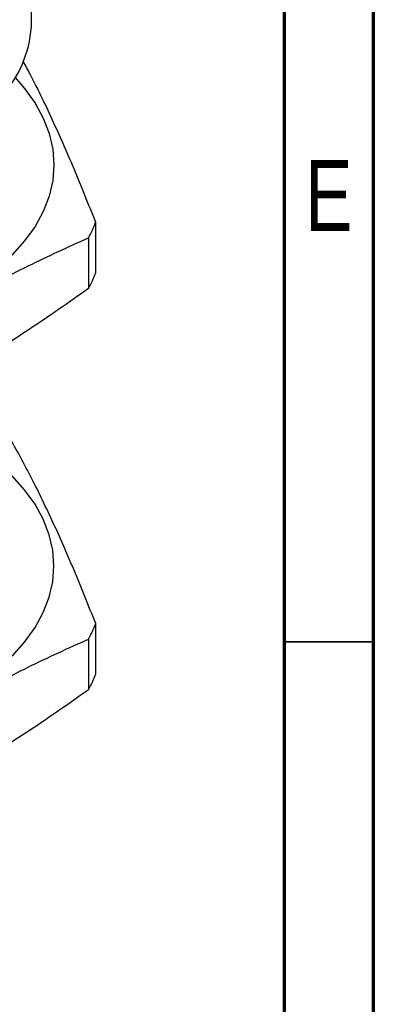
# Paper-space layout 'Mounting Plate ' of a CAD drawing. Header units: millimetres. Extents: x 15 to 415, y 5 to 292.
# Tile 32 of 33: x 395 to 415, y 178 to 233. Entities that reach past the tile are written whole.
import ezdxf

# ---------------------------------------------------------------- set-up
doc = ezdxf.new("R2010")
doc.units = ezdxf.units.MM
doc.styles.add('SLDTEXTSTYLE0', font='TXT', dxfattribs={"width": 0.75})

psp = doc.layouts.new('Mounting Plate ')

# ---------------------------------------------------------------- linework, layer by layer
at = {"color": 7, "linetype": 'Continuous', "lineweight": 70}
for p, q in [((415, 292), (415, 5)), ((410, 287), (410, 10))]:
    psp.add_line(p, q, dxfattribs=at)
at = {"color": 7, "linetype": 'Continuous', "lineweight": 25}
for p, q in [((395.858, 233.212), (395.858, 251.508)), ((399.451, 219.153), (399.451, 221.989)), ((399.048, 221.121), (399.048, 218.285)), ((399.451, 196.679), (399.451, 199.515)), ((399.048, 198.647), (399.048, 195.811))]:
    psp.add_line(p, q, dxfattribs=at)
at = {"color": 7, "linetype": 'Continuous', "lineweight": 35}
psp.add_line((410, 198.5), (415, 198.5), dxfattribs=at)
at = {"color": 7, "linetype": 'Continuous', "lineweight": 25, "flags": 128}
for points in [[(394.932, 230.093), (395.468, 229.485), (396.052, 228.67), (396.511, 227.83), (396.842, 226.97), (397.041, 226.096), (397.108, 225.216), (397.041, 224.336), (396.842, 223.462), (396.511, 222.602), (396.052, 221.762), (395.468, 220.948), (394.763, 220.166), (393.943, 219.423), (393.013, 218.724), (391.982, 218.074)], [(394.763, 197.692), (395.468, 198.474), (396.052, 199.288), (396.511, 200.128), (396.842, 200.988), (397.041, 201.862), (397.108, 202.742), (397.041, 203.622), (396.842, 204.496), (396.511, 205.356), (396.052, 206.196), (395.468, 207.01), (394.763, 207.792)]]:
    psp.add_lwpolyline(points, dxfattribs=at)
at = {"color": 7, "linetype": 'Continuous', "lineweight": 25}
for centre, radius, start, end in [((389.56, 233.354), 6.299, 318.788, 358.708), ((391.833, 224.998), 8.191, 331.7469, 338.4453), ((391.833, 222.162), 8.191, 331.7469, 338.4453), ((391.833, 202.524), 8.191, 331.7469, 338.4453), ((391.833, 199.688), 8.191, 331.7469, 338.4453)]:
    psp.add_arc(centre, radius, start, end, dxfattribs=at)
for points, knots in [([(399.451, 221.989), (399.047, 223.002), (398.237, 225.031), (397.01, 227.797), (396.054, 229.789), (395.51, 230.782), (395.376, 231.025)], [0, 0, 0, 0, 0.298586, 0.598246, 0.901707, 1, 1, 1, 1]), ([(385.623, 213.372), (386.729, 214.152), (388.941, 215.711), (392.298, 217.783), (395.674, 219.603), (397.924, 220.615), (399.048, 221.121)], [0, 0, 0, 0, 0.247965, 0.495868, 0.747902, 1, 1, 1, 1]), ([(399.048, 218.285), (397.942, 217.505), (395.73, 215.946), (392.373, 213.874), (388.997, 212.054), (386.748, 211.042), (385.623, 210.536)], [0, 0, 0, 0, 0.247965, 0.495868, 0.747902, 1, 1, 1, 1]), ([(399.451, 199.515), (399.046, 200.528), (398.237, 202.555), (397.008, 205.336), (395.772, 207.869), (394.949, 209.356), (394.537, 210.099)], [0, 0, 0, 0, 0.247965, 0.495868, 0.747902, 1, 1, 1, 1]), ([(385.623, 190.898), (386.727, 191.677), (388.939, 193.238), (392.294, 195.305), (395.672, 197.131), (397.921, 198.141), (399.048, 198.647)], [0, 0, 0, 0, 0.247489, 0.495868, 0.747399, 1, 1, 1, 1]), ([(399.048, 195.811), (397.944, 195.032), (395.732, 193.471), (392.377, 191.404), (388.999, 189.578), (386.75, 188.568), (385.623, 188.062)], [0, 0, 0, 0, 0.2474894, 0.4958681, 0.7473986, 1, 1, 1, 1])]:
    psp.add_open_spline(points, degree=3, knots=knots, dxfattribs=at)

# ---------------------------------------------------------------- texts
at = {"color": 7, "linetype": 'Continuous', "lineweight": 0, "insert": (412.508, 225.476), "char_height": 3.969, "attachment_point": 2, "style": 'SLDTEXTSTYLE0'}
psp.add_mtext('E', dxfattribs=at)

doc.saveas('drawing.dxf')
